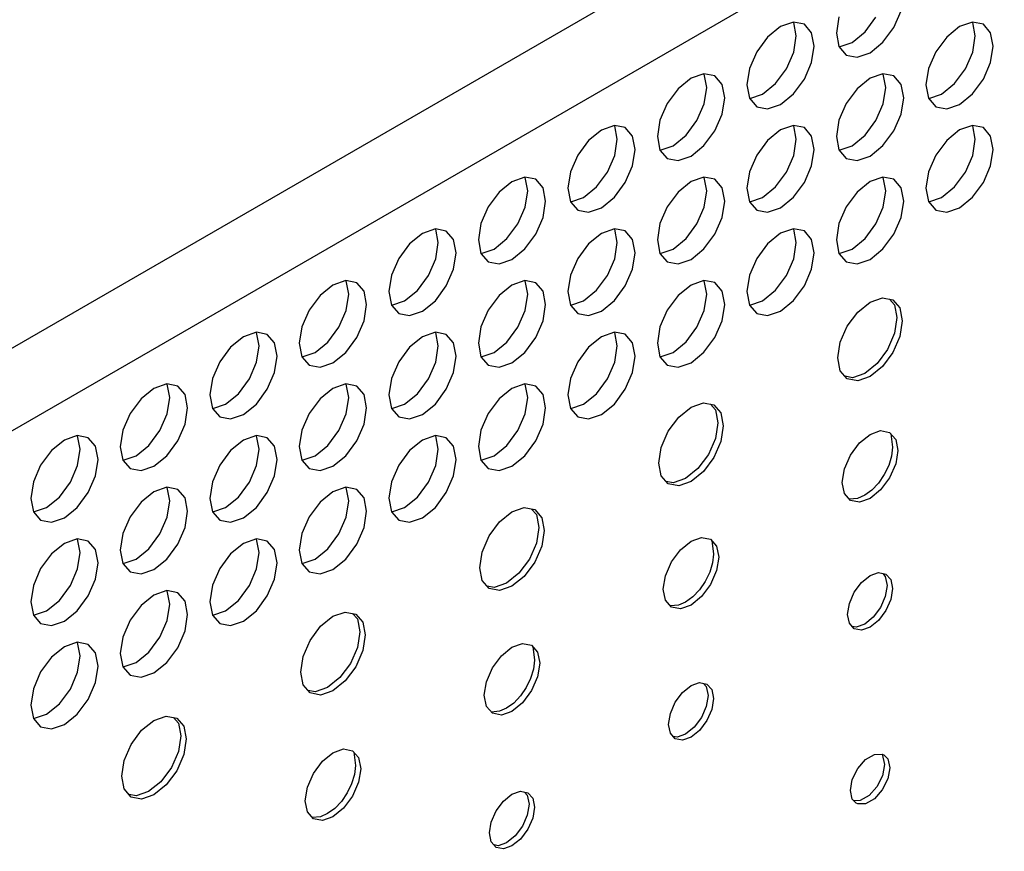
# Model space of a CAD drawing. Header units: inches. Extents: x 0 to 34, y 0 to 22.
# Tile 45 of 67: x 6.655 to 7.16, y 9.629 to 10.055. Entities that reach past the tile are written whole.
import ezdxf

# ---------------------------------------------------------------- set-up
doc = ezdxf.new("R2010")
doc.units = ezdxf.units.IN
doc.header["$LTSCALE"] = 1.87
doc.header["$MEASUREMENT"] = 0
doc.layers.get('0').update_dxf_attribs({"linetype": 'CONTINUOUS'})

msp = doc.modelspace()

# ---------------------------------------------------------------- linework, layer by layer
at = {"color": 2, "linetype": 'CONTINUOUS'}
for p, q in [((5.22667, 9.06418), (7.89975, 10.60758)), ((5.24502, 9.0324), (7.9181, 10.5758)), ((7.07478, 10.05624), (7.07346, 10.04787)), ((7.08814, 10.04853), (7.09373, 10.05608)), ((7.1029, 10.05078), (7.10664, 10.0594)), ((7.04484, 10.05125), (7.03824, 10.04593)), ((7.05144, 10.05355), (7.04484, 10.05125)), ((7.05704, 10.05246), (7.05144, 10.05355)), ((7.05291, 10.04659), (7.0516, 10.05346)), ((7.06077, 10.04816), (7.05704, 10.05246)), ((7.13658, 10.05126), (7.12998, 10.04593)), ((7.14318, 10.05355), (7.13658, 10.05126)), ((7.14877, 10.05247), (7.14318, 10.05355)), ((7.14465, 10.0466), (7.14334, 10.05346)), ((7.15251, 10.04816), (7.14877, 10.05247)), ((7.03824, 10.04593), (7.03264, 10.03838)), ((7.0516, 10.03821), (7.05291, 10.04659)), ((7.06209, 10.0413), (7.06077, 10.04816)), ((7.07346, 10.04787), (7.07478, 10.041)), ((7.08154, 10.04321), (7.08814, 10.04853)), ((7.09731, 10.04324), (7.1029, 10.05078)), ((7.12998, 10.04593), (7.12438, 10.03838)), ((7.14334, 10.03822), (7.14465, 10.0466)), ((7.15383, 10.0413), (7.15251, 10.04816)), ((7.06077, 10.03292), (7.06209, 10.0413)), ((7.07478, 10.041), (7.07851, 10.0367)), ((7.07484, 10.04093), (7.07494, 10.04091)), ((7.07494, 10.04091), (7.08154, 10.04321)), ((7.09071, 10.03791), (7.09731, 10.04324)), ((7.15251, 10.03292), (7.15383, 10.0413)), ((7.03264, 10.03838), (7.02891, 10.02976)), ((7.04786, 10.0296), (7.0516, 10.03821)), ((7.07851, 10.0367), (7.08411, 10.03561)), ((7.08411, 10.03561), (7.09071, 10.03791)), ((7.12438, 10.03838), (7.12064, 10.02976)), ((7.1396, 10.0296), (7.14334, 10.03822)), ((7.05704, 10.0243), (7.06077, 10.03292)), ((7.14877, 10.0243), (7.15251, 10.03292)), ((7.00557, 10.02706), (6.99897, 10.02477)), ((7.01117, 10.02598), (7.00557, 10.02706)), ((7.00704, 10.02011), (7.00573, 10.02697)), ((7.0149, 10.02168), (7.01117, 10.02598)), ((7.02891, 10.02976), (7.02759, 10.02138)), ((7.04227, 10.02205), (7.04786, 10.0296)), ((7.09731, 10.02707), (7.09071, 10.02477)), ((7.10291, 10.02598), (7.09731, 10.02707)), ((7.09878, 10.02011), (7.09747, 10.02698)), ((7.10664, 10.02168), (7.10291, 10.02598)), ((7.12064, 10.02976), (7.11933, 10.02139)), ((7.13401, 10.02205), (7.1396, 10.0296)), ((6.99897, 10.02477), (6.99237, 10.01944)), ((7.01622, 10.01481), (7.0149, 10.02168)), ((7.02759, 10.02138), (7.02891, 10.01452)), ((7.03567, 10.01672), (7.04227, 10.02205)), ((7.05144, 10.01675), (7.05704, 10.0243)), ((7.09071, 10.02477), (7.08411, 10.01945)), ((7.10796, 10.01482), (7.10664, 10.02168)), ((7.11933, 10.02139), (7.12064, 10.01452)), ((7.12741, 10.01673), (7.13401, 10.02205)), ((7.14318, 10.01676), (7.14877, 10.0243)), ((6.99237, 10.01944), (6.98678, 10.01189)), ((7.00573, 10.01173), (7.00704, 10.02011)), ((7.02907, 10.01443), (7.03567, 10.01672)), ((7.04484, 10.01142), (7.05144, 10.01675)), ((7.08411, 10.01945), (7.07851, 10.0119)), ((7.09747, 10.01174), (7.09878, 10.02011)), ((7.1208, 10.01443), (7.12741, 10.01673)), ((7.13658, 10.01143), (7.14318, 10.01676)), ((6.98678, 10.01189), (6.98304, 10.00328)), ((7.00199, 10.00311), (7.00573, 10.01173)), ((7.0149, 10.00643), (7.01622, 10.01481)), ((7.02891, 10.01452), (7.03264, 10.01022)), ((7.02897, 10.01445), (7.02907, 10.01443)), ((7.03824, 10.00913), (7.04484, 10.01142)), ((7.07851, 10.0119), (7.07478, 10.00328)), ((7.09373, 10.00312), (7.09747, 10.01174)), ((7.10664, 10.00644), (7.10796, 10.01482)), ((7.12064, 10.01452), (7.12438, 10.01022)), ((7.12071, 10.01445), (7.1208, 10.01443)), ((7.12998, 10.00913), (7.13658, 10.01143)), ((7.01117, 9.99781), (7.0149, 10.00643)), ((7.03264, 10.01022), (7.03824, 10.00913)), ((7.1029, 9.99782), (7.10664, 10.00644)), ((7.12438, 10.01022), (7.12998, 10.00913)), ((6.9597, 10.00058), (6.9531, 9.99828)), ((6.9653, 9.99949), (6.9597, 10.00058)), ((6.96117, 9.99363), (6.95986, 10.00049)), ((6.98304, 10.00328), (6.98172, 9.9949)), ((6.9964, 9.99556), (7.00199, 10.00311)), ((7.05144, 10.00058), (7.04484, 9.99829)), ((7.05704, 9.9995), (7.05144, 10.00058)), ((7.05291, 9.99363), (7.0516, 10.00049)), ((7.07478, 10.00328), (7.07346, 9.9949)), ((7.08814, 9.99557), (7.09373, 10.00312)), ((7.14318, 10.00059), (7.13658, 9.99829)), ((7.14877, 9.9995), (7.14318, 10.00059)), ((7.14465, 9.99363), (7.14334, 10.0005)), ((6.9531, 9.99828), (6.9465, 9.99296)), ((6.96904, 9.99519), (6.9653, 9.99949)), ((6.9898, 9.99024), (6.9964, 9.99556)), ((7.00557, 9.99027), (7.01117, 9.99781)), ((7.04484, 9.99829), (7.03824, 9.99296)), ((7.06077, 9.9952), (7.05704, 9.9995)), ((7.08154, 9.99024), (7.08814, 9.99557)), ((7.09731, 9.99027), (7.1029, 9.99782)), ((7.13658, 9.99829), (7.12998, 9.99297)), ((7.15251, 9.9952), (7.14877, 9.9995)), ((6.9465, 9.99296), (6.94091, 9.98541)), ((6.95986, 9.98525), (6.96117, 9.99363)), ((6.97035, 9.98833), (6.96904, 9.99519)), ((6.98172, 9.9949), (6.98304, 9.98803)), ((7.03824, 9.99296), (7.03264, 9.98542)), ((7.0516, 9.98525), (7.05291, 9.99363)), ((7.06209, 9.98833), (7.06077, 9.9952)), ((7.07346, 9.9949), (7.07478, 9.98804)), ((7.12998, 9.99297), (7.12438, 9.98542)), ((7.14334, 9.98526), (7.14465, 9.99363)), ((7.15383, 9.98834), (7.15251, 9.9952)), ((6.94091, 9.98541), (6.93717, 9.97679)), ((6.96904, 9.97995), (6.97035, 9.98833)), ((6.98304, 9.98803), (6.98677, 9.98373)), ((6.9831, 9.98796), (6.9832, 9.98794)), ((6.9832, 9.98794), (6.9898, 9.99024)), ((6.99897, 9.98494), (7.00557, 9.99027)), ((7.03264, 9.98542), (7.02891, 9.9768)), ((7.06077, 9.97995), (7.06209, 9.98833)), ((7.07478, 9.98804), (7.07851, 9.98374)), ((7.07484, 9.98797), (7.07494, 9.98795)), ((7.07494, 9.98795), (7.08154, 9.99024)), ((7.09071, 9.98494), (7.09731, 9.99027)), ((7.12438, 9.98542), (7.12064, 9.9768)), ((7.15251, 9.97996), (7.15383, 9.98834)), ((6.95612, 9.97663), (6.95986, 9.98525)), ((6.98677, 9.98373), (6.99237, 9.98265)), ((6.99237, 9.98265), (6.99897, 9.98494)), ((7.04786, 9.97663), (7.0516, 9.98525)), ((7.07851, 9.98374), (7.08411, 9.98265)), ((7.08411, 9.98265), (7.09071, 9.98494)), ((7.1396, 9.97664), (7.14334, 9.98526)), ((6.93717, 9.97679), (6.93585, 9.96841)), ((6.95053, 9.96908), (6.95612, 9.97663)), ((6.9653, 9.97133), (6.96904, 9.97995)), ((7.02891, 9.9768), (7.02759, 9.96842)), ((7.04227, 9.96908), (7.04786, 9.97663)), ((7.05704, 9.97133), (7.06077, 9.97995)), ((7.12064, 9.9768), (7.11933, 9.96842)), ((7.13401, 9.96909), (7.1396, 9.97664)), ((7.14877, 9.97134), (7.15251, 9.97996)), ((6.90723, 9.9718), (6.90063, 9.96647)), ((6.91383, 9.9741), (6.90723, 9.9718)), ((6.91943, 9.97301), (6.91383, 9.9741)), ((6.9153, 9.96714), (6.91399, 9.974)), ((6.92317, 9.96871), (6.91943, 9.97301)), ((6.9597, 9.96378), (6.9653, 9.97133)), ((6.99897, 9.97181), (6.99237, 9.96648)), ((7.00557, 9.9741), (6.99897, 9.97181)), ((7.01117, 9.97301), (7.00557, 9.9741)), ((7.00704, 9.96715), (7.00573, 9.97401)), ((7.0149, 9.96871), (7.01117, 9.97301)), ((7.05144, 9.96379), (7.05704, 9.97133)), ((7.09071, 9.97181), (7.08411, 9.96648)), ((7.09731, 9.9741), (7.09071, 9.97181)), ((7.10291, 9.97302), (7.09731, 9.9741)), ((7.09878, 9.96715), (7.09747, 9.97401)), ((7.10664, 9.96872), (7.10291, 9.97302)), ((7.14318, 9.96379), (7.14877, 9.97134)), ((6.90063, 9.96647), (6.89504, 9.95893)), ((6.91399, 9.95876), (6.9153, 9.96714)), ((6.92448, 9.96184), (6.92317, 9.96871)), ((6.93585, 9.96841), (6.93717, 9.96155)), ((6.94393, 9.96375), (6.95053, 9.96908)), ((6.99237, 9.96648), (6.98678, 9.95893)), ((7.00573, 9.95877), (7.00704, 9.96715)), ((7.01622, 9.96185), (7.0149, 9.96871)), ((7.02759, 9.96842), (7.02891, 9.96155)), ((7.03567, 9.96376), (7.04227, 9.96908)), ((7.08411, 9.96648), (7.07851, 9.95894)), ((7.09747, 9.95877), (7.09878, 9.96715)), ((7.10796, 9.96185), (7.10664, 9.96872)), ((7.11933, 9.96842), (7.12064, 9.96156)), ((7.12741, 9.96376), (7.13401, 9.96909)), ((6.92317, 9.95347), (6.92448, 9.96184)), ((6.93717, 9.96155), (6.94091, 9.95725)), ((6.93723, 9.96148), (6.93733, 9.96146)), ((6.93733, 9.96146), (6.94393, 9.96375)), ((6.9531, 9.95846), (6.9597, 9.96378)), ((7.0149, 9.95347), (7.01622, 9.96185)), ((7.02891, 9.96155), (7.03264, 9.95725)), ((7.02897, 9.96148), (7.02907, 9.96146)), ((7.02907, 9.96146), (7.03567, 9.96376)), ((7.04484, 9.95846), (7.05144, 9.96379)), ((7.10664, 9.95347), (7.10796, 9.96185)), ((7.12064, 9.96156), (7.12438, 9.95726)), ((7.12071, 9.96149), (7.1208, 9.96147)), ((7.1208, 9.96147), (7.12741, 9.96376)), ((7.13658, 9.95847), (7.14318, 9.96379)), ((6.89504, 9.95893), (6.8913, 9.95031)), ((6.91025, 9.95014), (6.91399, 9.95876)), ((6.94091, 9.95725), (6.9465, 9.95616)), ((6.9465, 9.95616), (6.9531, 9.95846)), ((6.98678, 9.95893), (6.98304, 9.95031)), ((7.00199, 9.95015), (7.00573, 9.95877)), ((7.03264, 9.95725), (7.03824, 9.95617)), ((7.03824, 9.95617), (7.04484, 9.95846)), ((7.07851, 9.95894), (7.07478, 9.95032)), ((7.09373, 9.95015), (7.09747, 9.95877)), ((7.12438, 9.95726), (7.12998, 9.95617)), ((7.12998, 9.95617), (7.13658, 9.95847)), ((6.8913, 9.95031), (6.88998, 9.94193)), ((6.90466, 9.9426), (6.91025, 9.95014)), ((6.91943, 9.94485), (6.92317, 9.95347)), ((6.98304, 9.95031), (6.98172, 9.94193)), ((6.9964, 9.9426), (7.00199, 9.95015)), ((7.01117, 9.94485), (7.0149, 9.95347)), ((7.07478, 9.95032), (7.07346, 9.94194)), ((7.08814, 9.9426), (7.09373, 9.95015)), ((7.1029, 9.94486), (7.10664, 9.95347)), ((6.86136, 9.94532), (6.85476, 9.93999)), ((6.86796, 9.94761), (6.86136, 9.94532)), ((6.87356, 9.94652), (6.86796, 9.94761)), ((6.86944, 9.94066), (6.86812, 9.94752)), ((6.8773, 9.94222), (6.87356, 9.94652)), ((6.9531, 9.94532), (6.9465, 9.93999)), ((6.9597, 9.94762), (6.9531, 9.94532)), ((6.9653, 9.94653), (6.9597, 9.94762)), ((6.96117, 9.94066), (6.95986, 9.94752)), ((6.96904, 9.94223), (6.9653, 9.94653)), ((7.04484, 9.94533), (7.03824, 9.94)), ((7.05144, 9.94762), (7.04484, 9.94533)), ((7.05704, 9.94653), (7.05144, 9.94762)), ((7.05291, 9.94067), (7.0516, 9.94753)), ((7.06077, 9.94223), (7.05704, 9.94653)), ((6.85476, 9.93999), (6.84917, 9.93244)), ((6.86812, 9.93228), (6.86944, 9.94066)), ((6.87861, 9.93536), (6.8773, 9.94222)), ((6.88998, 9.94193), (6.8913, 9.93507)), ((6.89806, 9.93727), (6.90466, 9.9426)), ((6.91383, 9.9373), (6.91943, 9.94485)), ((6.9465, 9.93999), (6.94091, 9.93245)), ((6.95986, 9.93228), (6.96117, 9.94066)), ((6.97035, 9.93536), (6.96904, 9.94223)), ((6.98172, 9.94193), (6.98304, 9.93507)), ((6.9898, 9.93727), (6.9964, 9.9426)), ((7.00557, 9.9373), (7.01117, 9.94485)), ((7.03824, 9.94), (7.03264, 9.93245)), ((7.0516, 9.93229), (7.05291, 9.94067)), ((7.06209, 9.93537), (7.06077, 9.94223)), ((7.07346, 9.94194), (7.07478, 9.93507)), ((7.08154, 9.93728), (7.08814, 9.9426)), ((7.09731, 9.93731), (7.1029, 9.94486)), ((6.8773, 9.92698), (6.87861, 9.93536)), ((6.8913, 9.93507), (6.89504, 9.93076)), ((6.89136, 9.93499), (6.89146, 9.93497)), ((6.89146, 9.93497), (6.89806, 9.93727)), ((6.90723, 9.93197), (6.91383, 9.9373)), ((6.96904, 9.92699), (6.97035, 9.93536)), ((6.98304, 9.93507), (6.98677, 9.93077)), ((6.9831, 9.935), (6.9832, 9.93498)), ((6.9832, 9.93498), (6.9898, 9.93727)), ((6.99897, 9.93198), (7.00557, 9.9373)), ((7.06077, 9.92699), (7.06209, 9.93537)), ((7.07478, 9.93507), (7.07851, 9.93077)), ((7.07484, 9.935), (7.07494, 9.93498)), ((7.07494, 9.93498), (7.08154, 9.93728)), ((7.09071, 9.93198), (7.09731, 9.93731)), ((6.84917, 9.93244), (6.84543, 9.92382)), ((6.86438, 9.92366), (6.86812, 9.93228)), ((6.89504, 9.93076), (6.90063, 9.92968)), ((6.90063, 9.92968), (6.90723, 9.93197)), ((6.94091, 9.93245), (6.93717, 9.92383)), ((6.95612, 9.92366), (6.95986, 9.93228)), ((6.98677, 9.93077), (6.99237, 9.92968)), ((6.99237, 9.92968), (6.99897, 9.93198)), ((7.03264, 9.93245), (7.02891, 9.92383)), ((7.04786, 9.92367), (7.0516, 9.93229)), ((7.07851, 9.93077), (7.08411, 9.92969)), ((7.08411, 9.92969), (7.09071, 9.93198)), ((6.87356, 9.91836), (6.8773, 9.92698)), ((6.9653, 9.91837), (6.96904, 9.92699)), ((7.05704, 9.91837), (7.06077, 9.92699)), ((6.82209, 9.92113), (6.81549, 9.91883)), ((6.82769, 9.92004), (6.82209, 9.92113)), ((6.82357, 9.91417), (6.82225, 9.92104)), ((6.83143, 9.91574), (6.82769, 9.92004)), ((6.84543, 9.92382), (6.84412, 9.91544)), ((6.85879, 9.91611), (6.86438, 9.92366)), ((6.91383, 9.92113), (6.90723, 9.91884)), ((6.91943, 9.92004), (6.91383, 9.92113)), ((6.9153, 9.91418), (6.91399, 9.92104)), ((6.92317, 9.91574), (6.91943, 9.92004)), ((6.93717, 9.92383), (6.93585, 9.91545)), ((6.95053, 9.91612), (6.95612, 9.92366)), ((7.00557, 9.92114), (6.99897, 9.91884)), ((7.01117, 9.92005), (7.00557, 9.92114)), ((7.00704, 9.91418), (7.00573, 9.92104)), ((7.0149, 9.91575), (7.01117, 9.92005)), ((7.02891, 9.92383), (7.02759, 9.91545)), ((7.04227, 9.91612), (7.04786, 9.92367)), ((6.81549, 9.91883), (6.80889, 9.91351)), ((6.83274, 9.90888), (6.83143, 9.91574)), ((6.84412, 9.91544), (6.84543, 9.90858)), ((6.85219, 9.91078), (6.85879, 9.91611)), ((6.86796, 9.91081), (6.87356, 9.91836)), ((6.90723, 9.91884), (6.90063, 9.91351)), ((6.92448, 9.90888), (6.92317, 9.91574)), ((6.93585, 9.91545), (6.93717, 9.90859)), ((6.94393, 9.91079), (6.95053, 9.91612)), ((6.9597, 9.91082), (6.9653, 9.91837)), ((6.99897, 9.91884), (6.99237, 9.91351)), ((7.01622, 9.90888), (7.0149, 9.91575)), ((7.02759, 9.91545), (7.02891, 9.90859)), ((7.03567, 9.91079), (7.04227, 9.91612)), ((7.05144, 9.91082), (7.05704, 9.91837)), ((6.80889, 9.91351), (6.8033, 9.90596)), ((6.82225, 9.90579), (6.82357, 9.91417)), ((6.84559, 9.90849), (6.85219, 9.91078)), ((6.86136, 9.90549), (6.86796, 9.91081)), ((6.90063, 9.91351), (6.89504, 9.90596)), ((6.91399, 9.9058), (6.9153, 9.91418)), ((6.93733, 9.90849), (6.94393, 9.91079)), ((6.9531, 9.90549), (6.9597, 9.91082)), ((6.99237, 9.91351), (6.98678, 9.90597)), ((7.00573, 9.9058), (7.00704, 9.91418)), ((7.02907, 9.9085), (7.03567, 9.91079)), ((7.04484, 9.9055), (7.05144, 9.91082)), ((7.08439, 9.90498), (7.09071, 9.91008)), ((7.09071, 9.91008), (7.09703, 9.91227)), ((7.09703, 9.91227), (7.10239, 9.91123)), ((7.10074, 9.91155), (7.10321, 9.9087)), ((7.10239, 9.91123), (7.10597, 9.90711)), ((6.8033, 9.90596), (6.79956, 9.89734)), ((6.81851, 9.89717), (6.82225, 9.90579)), ((6.83143, 9.9005), (6.83274, 9.90888)), ((6.84543, 9.90858), (6.84917, 9.90428)), ((6.84549, 9.90851), (6.84559, 9.90849)), ((6.85476, 9.90319), (6.86136, 9.90549)), ((6.89504, 9.90596), (6.8913, 9.89734)), ((6.91025, 9.89718), (6.91399, 9.9058)), ((6.92317, 9.9005), (6.92448, 9.90888)), ((6.93717, 9.90859), (6.94091, 9.90428)), ((6.93723, 9.90851), (6.93733, 9.90849)), ((6.9465, 9.9032), (6.9531, 9.90549)), ((6.98678, 9.90597), (6.98304, 9.89735)), ((7.00199, 9.89718), (7.00573, 9.9058)), ((7.0149, 9.90051), (7.01622, 9.90888)), ((7.02891, 9.90859), (7.03264, 9.90429)), ((7.02897, 9.90852), (7.02907, 9.9085)), ((7.03824, 9.9032), (7.04484, 9.9055)), ((7.07903, 9.89775), (7.08439, 9.90498)), ((7.10321, 9.9087), (7.10447, 9.90213)), ((7.10597, 9.90711), (7.10722, 9.90054)), ((6.82769, 9.89188), (6.83143, 9.9005)), ((6.84917, 9.90428), (6.85476, 9.90319)), ((6.91943, 9.89188), (6.92317, 9.9005)), ((6.94091, 9.90428), (6.9465, 9.9032)), ((7.01117, 9.89189), (7.0149, 9.90051)), ((7.03264, 9.90429), (7.03824, 9.9032)), ((7.10447, 9.90213), (7.10321, 9.89411)), ((7.10722, 9.90054), (7.10597, 9.89252)), ((6.77622, 9.89464), (6.76962, 9.89235)), ((6.78182, 9.89356), (6.77622, 9.89464)), ((6.7777, 9.88769), (6.77638, 9.89455)), ((6.79956, 9.89734), (6.79825, 9.88896)), ((6.81292, 9.88963), (6.81851, 9.89717)), ((6.86796, 9.89465), (6.86136, 9.89235)), ((6.87356, 9.89356), (6.86796, 9.89465)), ((6.86944, 9.88769), (6.86812, 9.89456)), ((6.8913, 9.89734), (6.88998, 9.88896)), ((6.90466, 9.88963), (6.91025, 9.89718)), ((6.9597, 9.89465), (6.9531, 9.89236)), ((6.9653, 9.89357), (6.9597, 9.89465)), ((6.96117, 9.8877), (6.95986, 9.89456)), ((6.98304, 9.89735), (6.98172, 9.88897)), ((6.9964, 9.88964), (7.00199, 9.89718)), ((7.07545, 9.8895), (7.07903, 9.89775)), ((6.76962, 9.89235), (6.76302, 9.88702)), ((6.78556, 9.88925), (6.78182, 9.89356)), ((6.80632, 9.8843), (6.81292, 9.88963)), ((6.82209, 9.88433), (6.82769, 9.89188)), ((6.86136, 9.89235), (6.85476, 9.88703)), ((6.8773, 9.88926), (6.87356, 9.89356)), ((6.89806, 9.8843), (6.90466, 9.88963)), ((6.91383, 9.88433), (6.91943, 9.89188)), ((6.9531, 9.89236), (6.9465, 9.88703)), ((6.96904, 9.88926), (6.9653, 9.89357)), ((6.9898, 9.88431), (6.9964, 9.88964)), ((7.00557, 9.88434), (7.01117, 9.89189)), ((7.0742, 9.88147), (7.07545, 9.8895)), ((7.10321, 9.89411), (7.09963, 9.88586)), ((7.10597, 9.89252), (7.10239, 9.88427)), ((6.76302, 9.88702), (6.75743, 9.87947)), ((6.77638, 9.87931), (6.7777, 9.88769)), ((6.78687, 9.88239), (6.78556, 9.88925)), ((6.79825, 9.88896), (6.79956, 9.8821)), ((6.85476, 9.88703), (6.84917, 9.87948)), ((6.86812, 9.87931), (6.86944, 9.88769)), ((6.87861, 9.8824), (6.8773, 9.88926)), ((6.88998, 9.88896), (6.8913, 9.8821)), ((6.9465, 9.88703), (6.94091, 9.87948)), ((6.95986, 9.87932), (6.96117, 9.8877)), ((6.97035, 9.8824), (6.96904, 9.88926)), ((6.98172, 9.88897), (6.98304, 9.88211)), ((7.09963, 9.88586), (7.09428, 9.87863)), ((6.75743, 9.87947), (6.75369, 9.87085)), ((6.78556, 9.87401), (6.78687, 9.88239)), ((6.79956, 9.8821), (6.8033, 9.87779)), ((6.79962, 9.88202), (6.79972, 9.88201)), ((6.79972, 9.88201), (6.80632, 9.8843)), ((6.81549, 9.879), (6.82209, 9.88433)), ((6.84917, 9.87948), (6.84543, 9.87086)), ((6.8773, 9.87402), (6.87861, 9.8824)), ((6.8913, 9.8821), (6.89504, 9.8778)), ((6.89136, 9.88203), (6.89146, 9.88201)), ((6.89146, 9.88201), (6.89806, 9.8843)), ((6.90723, 9.87901), (6.91383, 9.88433)), ((6.94091, 9.87948), (6.93717, 9.87086)), ((6.96904, 9.87402), (6.97035, 9.8824)), ((6.98304, 9.88211), (6.98677, 9.8778)), ((6.9831, 9.88203), (6.9832, 9.88201)), ((6.9832, 9.88201), (6.9898, 9.88431)), ((6.99897, 9.87901), (7.00557, 9.88434)), ((7.07545, 9.8749), (7.0742, 9.88147)), ((7.10239, 9.88427), (7.09703, 9.87704)), ((6.77265, 9.87069), (6.77638, 9.87931)), ((6.8033, 9.87779), (6.80889, 9.87671)), ((6.80889, 9.87671), (6.81549, 9.879)), ((6.86438, 9.87069), (6.86812, 9.87931)), ((6.89504, 9.8778), (6.90063, 9.87671)), ((6.90063, 9.87671), (6.90723, 9.87901)), ((6.95612, 9.8707), (6.95986, 9.87932)), ((6.98677, 9.8778), (6.99237, 9.87672)), ((6.99237, 9.87672), (6.99897, 9.87901)), ((7.07903, 9.87078), (7.07545, 9.8749)), ((7.09428, 9.87863), (7.08796, 9.87353)), ((7.09703, 9.87704), (7.09071, 9.87194)), ((6.75369, 9.87085), (6.75238, 9.86248)), ((6.76705, 9.86314), (6.77265, 9.87069)), ((6.78182, 9.86539), (6.78556, 9.87401)), ((6.84543, 9.87086), (6.84412, 9.86248)), ((6.85879, 9.86315), (6.86438, 9.87069)), ((6.87356, 9.8654), (6.8773, 9.87402)), ((6.93717, 9.87086), (6.93585, 9.86248)), ((6.95053, 9.86315), (6.95612, 9.8707)), ((6.9653, 9.8654), (6.96904, 9.87402)), ((7.08164, 9.87133), (7.07793, 9.87205)), ((7.08439, 9.86974), (7.07903, 9.87078)), ((7.08796, 9.87353), (7.08164, 9.87133)), ((7.09071, 9.87194), (7.08439, 9.86974)), ((6.72375, 9.86586), (6.71715, 9.86054)), ((6.73035, 9.86816), (6.72375, 9.86586)), ((6.73595, 9.86707), (6.73035, 9.86816)), ((6.73183, 9.8612), (6.73051, 9.86807)), ((6.73969, 9.86277), (6.73595, 9.86707)), ((6.77622, 9.85785), (6.78182, 9.86539)), ((6.81549, 9.86587), (6.80889, 9.86054)), ((6.82209, 9.86816), (6.81549, 9.86587)), ((6.82769, 9.86708), (6.82209, 9.86816)), ((6.82357, 9.86121), (6.82225, 9.86807)), ((6.83143, 9.86277), (6.82769, 9.86708)), ((6.86796, 9.85785), (6.87356, 9.8654)), ((6.90723, 9.86587), (6.90063, 9.86055)), ((6.91383, 9.86817), (6.90723, 9.86587)), ((6.91943, 9.86708), (6.91383, 9.86817)), ((6.9153, 9.86121), (6.91399, 9.86808)), ((6.92317, 9.86278), (6.91943, 9.86708)), ((6.9597, 9.85785), (6.9653, 9.8654)), ((6.71715, 9.86054), (6.71156, 9.85299)), ((6.73051, 9.85283), (6.73183, 9.8612)), ((6.741, 9.85591), (6.73969, 9.86277)), ((6.75238, 9.86248), (6.75369, 9.85561)), ((6.76045, 9.85782), (6.76705, 9.86314)), ((6.80889, 9.86054), (6.8033, 9.85299)), ((6.82225, 9.85283), (6.82357, 9.86121)), ((6.83274, 9.85591), (6.83143, 9.86277)), ((6.84412, 9.86248), (6.84543, 9.85562)), ((6.85219, 9.85782), (6.85879, 9.86315)), ((6.90063, 9.86055), (6.89504, 9.853)), ((6.91399, 9.85283), (6.9153, 9.86121)), ((6.92448, 9.85592), (6.92317, 9.86278)), ((6.93585, 9.86248), (6.93717, 9.85562)), ((6.94393, 9.85782), (6.95053, 9.86315)), ((6.73969, 9.84753), (6.741, 9.85591)), ((6.75369, 9.85561), (6.75743, 9.85131)), ((6.75375, 9.85554), (6.75385, 9.85552)), ((6.75385, 9.85552), (6.76045, 9.85782)), ((6.76962, 9.85252), (6.77622, 9.85785)), ((6.83143, 9.84753), (6.83274, 9.85591)), ((6.84543, 9.85562), (6.84917, 9.85132)), ((6.84549, 9.85554), (6.84559, 9.85553)), ((6.84559, 9.85553), (6.85219, 9.85782)), ((6.86136, 9.85252), (6.86796, 9.85785)), ((6.92317, 9.84754), (6.92448, 9.85592)), ((6.93717, 9.85562), (6.94091, 9.85132)), ((6.93723, 9.85555), (6.93733, 9.85553)), ((6.93733, 9.85553), (6.94393, 9.85782)), ((6.9531, 9.85253), (6.9597, 9.85785)), ((6.99265, 9.85112), (6.99897, 9.85622)), ((6.99897, 9.85622), (7.00529, 9.85842)), ((7.00529, 9.85842), (7.01065, 9.85738)), ((7.009, 9.8577), (7.01147, 9.85485)), ((7.01065, 9.85738), (7.01423, 9.85326)), ((7.01147, 9.85485), (7.01273, 9.84828)), ((6.71156, 9.85299), (6.70782, 9.84437)), ((6.72678, 9.84421), (6.73051, 9.85283)), ((6.75743, 9.85131), (6.76302, 9.85022)), ((6.76302, 9.85022), (6.76962, 9.85252)), ((6.8033, 9.85299), (6.79956, 9.84437)), ((6.81851, 9.84421), (6.82225, 9.85283)), ((6.84917, 9.85132), (6.85476, 9.85023)), ((6.85476, 9.85023), (6.86136, 9.85252)), ((6.89504, 9.853), (6.8913, 9.84438)), ((6.91025, 9.84421), (6.91399, 9.85283)), ((6.94091, 9.85132), (6.9465, 9.85023)), ((6.9465, 9.85023), (6.9531, 9.85253)), ((6.98729, 9.8439), (6.99265, 9.85112)), ((7.01423, 9.85326), (7.01548, 9.84669)), ((6.70782, 9.84437), (6.70651, 9.83599)), ((6.72118, 9.83666), (6.72678, 9.84421)), ((6.73595, 9.83891), (6.73969, 9.84753)), ((6.79956, 9.84437), (6.79825, 9.836)), ((6.81292, 9.83666), (6.81851, 9.84421)), ((6.82769, 9.83891), (6.83143, 9.84753)), ((6.8913, 9.84438), (6.88998, 9.836)), ((6.90466, 9.83667), (6.91025, 9.84421)), ((6.91943, 9.83892), (6.92317, 9.84754)), ((7.01273, 9.84828), (7.01147, 9.84026)), ((7.01548, 9.84669), (7.01423, 9.83867)), ((7.09071, 9.8423), (7.09615, 9.8442)), ((7.09615, 9.8442), (7.10076, 9.8433)), ((6.67788, 9.83938), (6.67128, 9.83405)), ((6.68448, 9.84167), (6.67788, 9.83938)), ((6.69008, 9.84059), (6.68448, 9.84167)), ((6.68596, 9.83472), (6.68464, 9.84158)), ((6.69382, 9.83629), (6.69008, 9.84059)), ((6.76962, 9.83938), (6.76302, 9.83406)), ((6.77622, 9.84168), (6.76962, 9.83938)), ((6.78182, 9.84059), (6.77622, 9.84168)), ((6.7777, 9.83472), (6.77638, 9.84159)), ((6.78556, 9.83629), (6.78182, 9.84059)), ((6.86136, 9.83939), (6.85476, 9.83406)), ((6.86796, 9.84168), (6.86136, 9.83939)), ((6.87356, 9.8406), (6.86796, 9.84168)), ((6.86944, 9.83473), (6.86812, 9.84159)), ((6.8773, 9.8363), (6.87356, 9.8406)), ((6.98371, 9.83565), (6.98729, 9.8439)), ((7.01147, 9.84026), (7.00789, 9.83201)), ((7.08527, 9.83791), (7.09071, 9.8423)), ((7.10076, 9.8433), (7.10385, 9.83975)), ((7.10133, 9.84265), (7.10218, 9.83568)), ((7.10385, 9.83975), (7.10493, 9.8341)), ((6.67128, 9.83405), (6.66569, 9.82651)), ((6.68464, 9.82634), (6.68596, 9.83472)), ((6.69513, 9.82942), (6.69382, 9.83629)), ((6.70651, 9.83599), (6.70782, 9.82913)), ((6.71458, 9.83133), (6.72118, 9.83666)), ((6.73035, 9.83136), (6.73595, 9.83891)), ((6.76302, 9.83406), (6.75743, 9.82651)), ((6.77638, 9.82635), (6.7777, 9.83472)), ((6.78687, 9.82943), (6.78556, 9.83629)), ((6.79825, 9.836), (6.79956, 9.82913)), ((6.80632, 9.83134), (6.81292, 9.83666)), ((6.82209, 9.83137), (6.82769, 9.83891)), ((6.85476, 9.83406), (6.84917, 9.82651)), ((6.86812, 9.82635), (6.86944, 9.83473)), ((6.87861, 9.82943), (6.8773, 9.8363)), ((6.88998, 9.836), (6.8913, 9.82914)), ((6.89806, 9.83134), (6.90466, 9.83667)), ((6.91383, 9.83137), (6.91943, 9.83892)), ((6.98246, 9.82762), (6.98371, 9.83565)), ((7.01423, 9.83867), (7.01065, 9.83042)), ((7.08065, 9.83169), (7.08527, 9.83791)), ((7.10218, 9.83568), (7.10169, 9.83116)), ((7.10493, 9.8341), (7.10385, 9.82719)), ((6.69382, 9.82104), (6.69513, 9.82942)), ((6.70782, 9.82913), (6.71156, 9.82483)), ((6.70788, 9.82906), (6.70798, 9.82904)), ((6.70798, 9.82904), (6.71458, 9.83133)), ((6.72375, 9.82603), (6.73035, 9.83136)), ((6.78556, 9.82105), (6.78687, 9.82943)), ((6.79956, 9.82913), (6.8033, 9.82483)), ((6.79962, 9.82906), (6.79972, 9.82904)), ((6.79972, 9.82904), (6.80632, 9.83134)), ((6.81549, 9.82604), (6.82209, 9.83137)), ((6.8773, 9.82105), (6.87861, 9.82943)), ((6.8913, 9.82914), (6.89504, 9.82484)), ((6.89136, 9.82906), (6.89146, 9.82905)), ((6.89146, 9.82905), (6.89806, 9.83134)), ((6.90723, 9.82604), (6.91383, 9.83137)), ((7.00789, 9.83201), (7.00254, 9.82478)), ((7.01065, 9.83042), (7.00529, 9.82319)), ((7.07757, 9.82458), (7.08065, 9.83169)), ((7.10169, 9.83116), (7.10027, 9.82638)), ((6.66569, 9.82651), (6.66195, 9.81789)), ((6.68091, 9.81772), (6.68464, 9.82634)), ((6.71156, 9.82483), (6.71715, 9.82374)), ((6.71715, 9.82374), (6.72375, 9.82603)), ((6.75743, 9.82651), (6.75369, 9.81789)), ((6.77265, 9.81773), (6.77638, 9.82635)), ((6.8033, 9.82483), (6.80889, 9.82374)), ((6.80889, 9.82374), (6.81549, 9.82604)), ((6.84917, 9.82651), (6.84543, 9.81789)), ((6.86438, 9.81773), (6.86812, 9.82635)), ((6.89504, 9.82484), (6.90063, 9.82375)), ((6.90063, 9.82375), (6.90723, 9.82604)), ((6.98371, 9.82105), (6.98246, 9.82762)), ((7.00254, 9.82478), (6.99622, 9.81968)), ((7.07649, 9.81768), (7.07757, 9.82458)), ((7.10027, 9.82638), (7.09801, 9.82167)), ((7.10385, 9.82719), (7.10076, 9.82008)), ((6.69008, 9.81242), (6.69382, 9.82104)), ((6.78182, 9.81243), (6.78556, 9.82105)), ((6.87356, 9.81243), (6.8773, 9.82105)), ((6.98729, 9.81693), (6.98371, 9.82105)), ((6.99622, 9.81968), (6.9899, 9.81748)), ((7.00529, 9.82319), (6.99897, 9.81809)), ((7.09801, 9.82167), (7.09507, 9.81736)), ((7.10076, 9.82008), (7.09615, 9.81386)), ((6.66195, 9.81789), (6.66064, 9.80951)), ((6.67531, 9.81017), (6.68091, 9.81772)), ((6.73035, 9.81519), (6.72375, 9.8129)), ((6.73595, 9.81411), (6.73035, 9.81519)), ((6.73183, 9.80824), (6.73051, 9.8151)), ((6.73969, 9.80981), (6.73595, 9.81411)), ((6.75369, 9.81789), (6.75238, 9.80951)), ((6.76705, 9.81018), (6.77265, 9.81773)), ((6.82209, 9.8152), (6.81549, 9.8129)), ((6.82769, 9.81411), (6.82209, 9.8152)), ((6.82357, 9.80824), (6.82225, 9.81511)), ((6.83143, 9.80981), (6.82769, 9.81411)), ((6.84543, 9.81789), (6.84412, 9.80952)), ((6.85879, 9.81018), (6.86438, 9.81773)), ((6.9899, 9.81748), (6.98619, 9.8182)), ((6.99265, 9.81589), (6.98729, 9.81693)), ((6.99897, 9.81809), (6.99265, 9.81589)), ((7.07757, 9.81202), (7.07649, 9.81768)), ((7.09615, 9.81386), (7.09071, 9.80947)), ((7.09507, 9.81736), (7.09164, 9.81374)), ((6.66064, 9.80951), (6.66195, 9.80264)), ((6.66871, 9.80485), (6.67531, 9.81017)), ((6.68448, 9.80488), (6.69008, 9.81242)), ((6.72375, 9.8129), (6.71715, 9.80757)), ((6.741, 9.80294), (6.73969, 9.80981)), ((6.75238, 9.80951), (6.75369, 9.80265)), ((6.76045, 9.80485), (6.76705, 9.81018)), ((6.77622, 9.80488), (6.78182, 9.81243)), ((6.81549, 9.8129), (6.80889, 9.80758)), ((6.83274, 9.80295), (6.83143, 9.80981)), ((6.84412, 9.80952), (6.84543, 9.80265)), ((6.85219, 9.80486), (6.85879, 9.81018)), ((6.86796, 9.80489), (6.87356, 9.81243)), ((7.08065, 9.80847), (7.07757, 9.81202)), ((7.08428, 9.80949), (7.08013, 9.80908)), ((7.08796, 9.81106), (7.08428, 9.80949)), ((7.09071, 9.80947), (7.08527, 9.80757)), ((7.09164, 9.81374), (7.08796, 9.81106)), ((6.66211, 9.80255), (6.66871, 9.80485)), ((6.67788, 9.79955), (6.68448, 9.80488)), ((6.71715, 9.80757), (6.71156, 9.80003)), ((6.73051, 9.79986), (6.73183, 9.80824)), ((6.75385, 9.80256), (6.76045, 9.80485)), ((6.76962, 9.79956), (6.77622, 9.80488)), ((6.80889, 9.80758), (6.8033, 9.80003)), ((6.82225, 9.79987), (6.82357, 9.80824)), ((6.84559, 9.80256), (6.85219, 9.80486)), ((6.86136, 9.79956), (6.86796, 9.80489)), ((6.90723, 9.80255), (6.91355, 9.80475)), ((6.91355, 9.80475), (6.91891, 9.80371)), ((6.91726, 9.80403), (6.91974, 9.80118)), ((6.91891, 9.80371), (6.92249, 9.79959)), ((7.08527, 9.80757), (7.08065, 9.80847)), ((6.66195, 9.80264), (6.66569, 9.79834)), ((6.66201, 9.80257), (6.66211, 9.80255)), ((6.67128, 9.79726), (6.67788, 9.79955)), ((6.71156, 9.80003), (6.70782, 9.79141)), ((6.72678, 9.79124), (6.73051, 9.79986)), ((6.73969, 9.79456), (6.741, 9.80294)), ((6.75369, 9.80265), (6.75743, 9.79835)), ((6.75375, 9.80258), (6.75385, 9.80256)), ((6.76302, 9.79726), (6.76962, 9.79956)), ((6.8033, 9.80003), (6.79956, 9.79141)), ((6.81851, 9.79125), (6.82225, 9.79987)), ((6.83143, 9.79457), (6.83274, 9.80295)), ((6.84543, 9.80265), (6.84917, 9.79835)), ((6.84549, 9.80258), (6.84559, 9.80256)), ((6.85476, 9.79726), (6.86136, 9.79956)), ((6.90091, 9.79745), (6.90723, 9.80255)), ((6.91974, 9.80118), (6.92099, 9.79461)), ((6.92249, 9.79959), (6.92374, 9.79302)), ((6.66569, 9.79834), (6.67128, 9.79726)), ((6.73595, 9.78595), (6.73969, 9.79456)), ((6.75743, 9.79835), (6.76302, 9.79726)), ((6.82769, 9.78595), (6.83143, 9.79457)), ((6.84917, 9.79835), (6.85476, 9.79726)), ((6.89556, 9.79022), (6.90091, 9.79745)), ((6.92099, 9.79461), (6.91974, 9.78658)), ((6.68448, 9.78871), (6.67788, 9.78642)), ((6.69008, 9.78762), (6.68448, 9.78871)), ((6.68596, 9.78176), (6.68464, 9.78862)), ((6.70782, 9.79141), (6.70651, 9.78303)), ((6.72118, 9.78369), (6.72678, 9.79124)), ((6.77622, 9.78871), (6.76962, 9.78642)), ((6.78182, 9.78763), (6.77622, 9.78871)), ((6.7777, 9.78176), (6.77638, 9.78862)), ((6.79956, 9.79141), (6.79825, 9.78303)), ((6.81292, 9.7837), (6.81851, 9.79125)), ((6.89198, 9.78197), (6.89556, 9.79022)), ((6.92374, 9.79302), (6.92249, 9.78499)), ((6.99897, 9.78757), (7.00441, 9.78946)), ((7.00441, 9.78946), (7.00903, 9.78857)), ((7.00903, 9.78857), (7.01211, 9.78502)), ((6.67788, 9.78642), (6.67128, 9.78109)), ((6.69382, 9.78332), (6.69008, 9.78762)), ((6.71458, 9.77837), (6.72118, 9.78369)), ((6.73035, 9.7784), (6.73595, 9.78595)), ((6.76962, 9.78642), (6.76302, 9.78109)), ((6.78556, 9.78333), (6.78182, 9.78763)), ((6.80632, 9.77837), (6.81292, 9.7837)), ((6.82209, 9.7784), (6.82769, 9.78595)), ((6.91974, 9.78658), (6.91616, 9.77833)), ((6.92249, 9.78499), (6.91891, 9.77674)), ((6.99353, 9.78318), (6.99897, 9.78757)), ((7.00959, 9.78792), (7.01044, 9.78095)), ((7.01211, 9.78502), (7.01319, 9.77936)), ((6.67128, 9.78109), (6.66569, 9.77354)), ((6.68464, 9.77338), (6.68596, 9.78176)), ((6.69513, 9.77646), (6.69382, 9.78332)), ((6.70651, 9.78303), (6.70782, 9.77616)), ((6.76302, 9.78109), (6.75743, 9.77355)), ((6.77638, 9.77338), (6.7777, 9.78176)), ((6.78687, 9.77646), (6.78556, 9.78333)), ((6.79825, 9.78303), (6.79956, 9.77617)), ((6.89072, 9.77395), (6.89198, 9.78197)), ((6.98892, 9.77696), (6.99353, 9.78318)), ((7.01044, 9.78095), (7.00995, 9.77642)), ((7.01319, 9.77936), (7.01211, 9.77245)), ((6.66569, 9.77354), (6.66195, 9.76492)), ((6.69382, 9.76808), (6.69513, 9.77646)), ((6.70782, 9.77616), (6.71156, 9.77186)), ((6.70788, 9.77609), (6.70798, 9.77607)), ((6.70798, 9.77607), (6.71458, 9.77837)), ((6.72375, 9.77307), (6.73035, 9.7784)), ((6.75743, 9.77355), (6.75369, 9.76493)), ((6.78556, 9.76808), (6.78687, 9.77646)), ((6.79956, 9.77617), (6.8033, 9.77187)), ((6.79962, 9.7761), (6.79972, 9.77608)), ((6.79972, 9.77608), (6.80632, 9.77837)), ((6.81549, 9.77308), (6.82209, 9.7784)), ((6.89198, 9.76738), (6.89072, 9.77395)), ((6.91616, 9.77833), (6.9108, 9.7711)), ((6.91891, 9.77674), (6.91355, 9.76952)), ((6.98583, 9.76985), (6.98892, 9.77696)), ((7.00995, 9.77642), (7.00853, 9.77164)), ((6.68091, 9.76476), (6.68464, 9.77338)), ((6.71156, 9.77186), (6.71715, 9.77078)), ((6.71715, 9.77078), (6.72375, 9.77307)), ((6.77265, 9.76476), (6.77638, 9.77338)), ((6.8033, 9.77187), (6.80889, 9.77078)), ((6.80889, 9.77078), (6.81549, 9.77308)), ((6.9108, 9.7711), (6.90448, 9.766)), ((6.91355, 9.76952), (6.90723, 9.76442)), ((6.98475, 9.76294), (6.98583, 9.76985)), ((7.00853, 9.77164), (7.00627, 9.76694)), ((7.01211, 9.77245), (7.00903, 9.76535)), ((7.08632, 9.76637), (7.09071, 9.76991)), ((7.09071, 9.76991), (7.0951, 9.77144)), ((7.0951, 9.77144), (7.09882, 9.77071)), ((7.09718, 9.77103), (7.09853, 9.76948)), ((7.09853, 9.76948), (7.09942, 9.76488)), ((7.09882, 9.77071), (7.1013, 9.76785)), ((6.66195, 9.76492), (6.66064, 9.75654)), ((6.67531, 9.75721), (6.68091, 9.76476)), ((6.69008, 9.75946), (6.69382, 9.76808)), ((6.75369, 9.76493), (6.75238, 9.75655)), ((6.76705, 9.75721), (6.77265, 9.76476)), ((6.78182, 9.75947), (6.78556, 9.76808)), ((6.89555, 9.76326), (6.89198, 9.76738)), ((6.89816, 9.76381), (6.89445, 9.76453)), ((6.90448, 9.766), (6.89816, 9.76381)), ((6.90723, 9.76442), (6.90091, 9.76222)), ((7.00627, 9.76694), (7.00333, 9.76263)), ((7.00903, 9.76535), (7.00441, 9.75912)), ((7.0826, 9.76135), (7.08632, 9.76637)), ((7.09942, 9.76488), (7.09853, 9.75925)), ((7.1013, 9.76785), (7.10218, 9.76329)), ((6.68448, 9.75191), (6.69008, 9.75946)), ((6.72375, 9.75994), (6.71715, 9.75461)), ((6.73035, 9.76223), (6.72375, 9.75994)), ((6.73595, 9.76114), (6.73035, 9.76223)), ((6.73183, 9.75528), (6.73051, 9.76214)), ((6.73969, 9.75684), (6.73595, 9.76114)), ((6.77622, 9.75192), (6.78182, 9.75947)), ((6.90091, 9.76222), (6.89555, 9.76326)), ((6.98583, 9.75728), (6.98475, 9.76294)), ((6.9999, 9.75901), (6.99622, 9.75632)), ((7.00441, 9.75912), (6.99897, 9.75473)), ((7.00333, 9.76263), (6.9999, 9.75901)), ((7.08012, 9.75562), (7.0826, 9.76135)), ((7.09853, 9.75925), (7.09602, 9.75351)), ((7.10218, 9.76329), (7.1013, 9.75772)), ((6.66064, 9.75654), (6.66195, 9.74968)), ((6.66871, 9.75188), (6.67531, 9.75721)), ((6.71715, 9.75461), (6.71156, 9.74706)), ((6.73051, 9.7469), (6.73183, 9.75528)), ((6.741, 9.74998), (6.73969, 9.75684)), ((6.75238, 9.75655), (6.75369, 9.74968)), ((6.76045, 9.75189), (6.76705, 9.75721)), ((6.98892, 9.75374), (6.98583, 9.75728)), ((6.99254, 9.75476), (6.98839, 9.75434)), ((6.99353, 9.75284), (6.98892, 9.75374)), ((6.99622, 9.75632), (6.99254, 9.75476)), ((6.99897, 9.75473), (6.99353, 9.75284)), ((7.07924, 9.75005), (7.08012, 9.75562)), ((7.09602, 9.75351), (7.09232, 9.74853)), ((7.1013, 9.75772), (7.09882, 9.75199)), ((6.66195, 9.74968), (6.66569, 9.74538)), ((6.66201, 9.74961), (6.66211, 9.74959)), ((6.66211, 9.74959), (6.66871, 9.75188)), ((6.67788, 9.74659), (6.68448, 9.75191)), ((6.73969, 9.7416), (6.741, 9.74998)), ((6.75369, 9.74968), (6.75743, 9.74538)), ((6.75375, 9.74961), (6.75385, 9.74959)), ((6.75385, 9.74959), (6.76045, 9.75189)), ((6.76962, 9.74659), (6.77622, 9.75192)), ((6.80917, 9.74395), (6.81549, 9.74905)), ((6.81549, 9.74905), (6.82181, 9.75125)), ((6.82181, 9.75125), (6.82717, 9.75021)), ((6.82552, 9.75053), (6.828, 9.74768)), ((6.82717, 9.75021), (6.83075, 9.74609)), ((7.08012, 9.74548), (7.07924, 9.75005)), ((7.09232, 9.74853), (7.08796, 9.74502)), ((7.09882, 9.75199), (7.0951, 9.74697)), ((6.66569, 9.74538), (6.67128, 9.74429)), ((6.67128, 9.74429), (6.67788, 9.74659)), ((6.71156, 9.74706), (6.70782, 9.73844)), ((6.72678, 9.73828), (6.73051, 9.7469)), ((6.75743, 9.74538), (6.76302, 9.7443)), ((6.76302, 9.7443), (6.76962, 9.74659)), ((6.80382, 9.73673), (6.80917, 9.74395)), ((6.828, 9.74768), (6.82925, 9.74111)), ((6.83075, 9.74609), (6.83201, 9.73952)), ((7.0826, 9.74262), (7.08012, 9.74548)), ((7.0836, 9.74349), (7.08149, 9.7439)), ((7.08796, 9.74502), (7.0836, 9.74349)), ((7.09071, 9.74343), (7.08632, 9.7419)), ((7.0951, 9.74697), (7.09071, 9.74343)), ((6.70782, 9.73844), (6.70651, 9.73006)), ((6.72118, 9.73073), (6.72678, 9.73828)), ((6.73595, 9.73298), (6.73969, 9.7416)), ((6.82925, 9.74111), (6.828, 9.73309)), ((6.83201, 9.73952), (6.83075, 9.7315)), ((7.08632, 9.7419), (7.0826, 9.74262)), ((6.67788, 9.73345), (6.67128, 9.72812)), ((6.68448, 9.73575), (6.67788, 9.73345)), ((6.69008, 9.73466), (6.68448, 9.73575)), ((6.68596, 9.72879), (6.68464, 9.73565)), ((6.69382, 9.73036), (6.69008, 9.73466)), ((6.80024, 9.72847), (6.80382, 9.73673)), ((6.828, 9.73309), (6.82442, 9.72483)), ((6.90179, 9.7288), (6.90723, 9.73319)), ((6.90723, 9.73319), (6.91267, 9.73508)), ((6.91267, 9.73508), (6.91729, 9.73419)), ((6.91729, 9.73419), (6.92037, 9.73064)), ((6.91785, 9.73354), (6.9187, 9.72657)), ((6.67128, 9.72812), (6.66569, 9.72058)), ((6.68464, 9.72041), (6.68596, 9.72879)), ((6.69513, 9.7235), (6.69382, 9.73036)), ((6.70651, 9.73006), (6.70782, 9.7232)), ((6.71458, 9.7254), (6.72118, 9.73073)), ((6.73035, 9.72543), (6.73595, 9.73298)), ((6.79898, 9.72045), (6.80024, 9.72847)), ((6.83075, 9.7315), (6.82717, 9.72324)), ((6.89718, 9.72257), (6.90179, 9.7288)), ((6.92037, 9.73064), (6.92145, 9.72498)), ((6.69382, 9.71512), (6.69513, 9.7235)), ((6.70782, 9.7232), (6.71156, 9.7189)), ((6.70788, 9.72313), (6.70798, 9.72311)), ((6.70798, 9.72311), (6.71458, 9.7254)), ((6.72375, 9.72011), (6.73035, 9.72543)), ((6.82442, 9.72483), (6.81906, 9.71761)), ((6.82717, 9.72324), (6.82181, 9.71602)), ((6.9187, 9.72657), (6.91821, 9.72204)), ((6.92145, 9.72498), (6.92037, 9.71807)), ((6.66569, 9.72058), (6.66195, 9.71196)), ((6.68091, 9.71179), (6.68464, 9.72041)), ((6.71156, 9.7189), (6.71715, 9.71781)), ((6.71715, 9.71781), (6.72375, 9.72011)), ((6.80024, 9.71388), (6.79898, 9.72045)), ((6.89409, 9.71547), (6.89718, 9.72257)), ((6.91821, 9.72204), (6.91679, 9.71726)), ((6.92037, 9.71807), (6.91729, 9.71097)), ((6.69008, 9.7065), (6.69382, 9.71512)), ((6.80382, 9.70976), (6.80024, 9.71388)), ((6.81906, 9.71761), (6.81274, 9.71251)), ((6.82181, 9.71602), (6.81549, 9.71092)), ((6.89301, 9.70856), (6.89409, 9.71547)), ((6.91679, 9.71726), (6.91453, 9.71255)), ((6.99458, 9.71), (6.99897, 9.71354)), ((6.99897, 9.71354), (7.00336, 9.71507)), ((7.00336, 9.71507), (7.00708, 9.71435)), ((7.00544, 9.71467), (7.0068, 9.71311)), ((7.0068, 9.71311), (7.00769, 9.70851)), ((7.00708, 9.71435), (7.00957, 9.71149)), ((6.66195, 9.71196), (6.66064, 9.70358)), ((6.67531, 9.70425), (6.68091, 9.71179)), ((6.80642, 9.71031), (6.80271, 9.71103)), ((6.80917, 9.70872), (6.80382, 9.70976)), ((6.81274, 9.71251), (6.80642, 9.71031)), ((6.81549, 9.71092), (6.80917, 9.70872)), ((6.89409, 9.7029), (6.89301, 9.70856)), ((6.91159, 9.70824), (6.90816, 9.70462)), ((6.91453, 9.71255), (6.91159, 9.70824)), ((6.91729, 9.71097), (6.91267, 9.70474)), ((6.99086, 9.70498), (6.99458, 9.71)), ((7.00769, 9.70851), (7.0068, 9.70289)), ((7.00957, 9.71149), (7.01044, 9.70692)), ((6.66064, 9.70358), (6.66195, 9.69672)), ((6.66871, 9.69892), (6.67531, 9.70425)), ((6.68448, 9.69895), (6.69008, 9.7065)), ((6.89718, 9.69936), (6.89409, 9.7029)), ((6.90816, 9.70462), (6.90448, 9.70194)), ((6.91267, 9.70474), (6.90723, 9.70035)), ((6.98838, 9.69925), (6.99086, 9.70498)), ((7.0068, 9.70289), (7.00429, 9.69714)), ((7.01044, 9.70692), (7.00957, 9.70135)), ((6.66211, 9.69662), (6.66871, 9.69892)), ((6.67788, 9.69362), (6.68448, 9.69895)), ((6.72375, 9.69573), (6.73007, 9.69793)), ((6.73007, 9.69793), (6.73543, 9.69689)), ((6.9008, 9.70038), (6.89665, 9.69996)), ((6.90179, 9.69846), (6.89718, 9.69936)), ((6.90448, 9.70194), (6.9008, 9.70038)), ((6.90723, 9.70035), (6.90179, 9.69846)), ((6.9875, 9.69368), (6.98838, 9.69925)), ((7.00957, 9.70135), (7.00708, 9.69562)), ((6.66195, 9.69672), (6.66569, 9.69241)), ((6.66201, 9.69664), (6.66211, 9.69662)), ((6.67128, 9.69133), (6.67788, 9.69362)), ((6.71743, 9.69063), (6.72375, 9.69573)), ((6.73378, 9.69721), (6.73626, 9.69436)), ((6.73543, 9.69689), (6.73901, 9.69277)), ((6.73626, 9.69436), (6.73751, 9.68779)), ((6.73901, 9.69277), (6.74027, 9.6862)), ((6.98838, 9.68912), (6.9875, 9.69368)), ((7.00429, 9.69714), (7.00058, 9.69216)), ((7.00708, 9.69562), (7.00336, 9.6906)), ((6.66569, 9.69241), (6.67128, 9.69133)), ((6.71208, 9.6834), (6.71743, 9.69063)), ((6.73751, 9.68779), (6.73626, 9.67976)), ((6.99086, 9.68626), (6.98838, 9.68912)), ((6.99622, 9.68865), (6.99186, 9.68713)), ((7.00058, 9.69216), (6.99622, 9.68865)), ((7.00336, 9.6906), (6.99897, 9.68706)), ((6.7085, 9.67515), (6.71208, 9.6834)), ((6.74027, 9.6862), (6.73901, 9.67818)), ((6.99186, 9.68713), (6.98976, 9.68753)), ((6.99458, 9.68554), (6.99086, 9.68626)), ((6.99897, 9.68706), (6.99458, 9.68554)), ((6.73626, 9.67976), (6.73268, 9.67151)), ((6.73901, 9.67818), (6.73543, 9.66992)), ((6.81005, 9.67477), (6.81549, 9.67916)), ((6.81549, 9.67916), (6.82093, 9.68105)), ((6.82093, 9.68105), (6.82555, 9.68016)), ((6.82555, 9.68016), (6.82863, 9.67661)), ((6.82611, 9.67951), (6.82696, 9.67254)), ((7.08846, 9.6757), (7.09296, 9.67829)), ((7.09296, 9.67829), (7.097, 9.67838)), ((7.09685, 9.67837), (7.09805, 9.67305)), ((7.097, 9.67838), (7.09783, 9.67799)), ((7.09783, 9.67799), (7.0998, 9.67594)), ((6.70724, 9.66713), (6.7085, 9.67515)), ((6.80544, 9.66855), (6.81005, 9.67477)), ((6.82696, 9.67254), (6.82648, 9.66801)), ((6.82863, 9.67661), (6.82971, 9.67095)), ((7.08442, 9.67111), (7.08846, 9.6757)), ((7.09805, 9.67305), (7.09703, 9.66735)), ((7.0998, 9.67594), (7.1008, 9.67146)), ((6.73268, 9.67151), (6.72732, 9.66429)), ((6.73543, 9.66992), (6.73007, 9.6627)), ((6.80236, 9.66144), (6.80544, 9.66855)), ((6.82648, 9.66801), (6.82506, 9.66323)), ((6.82971, 9.67095), (6.82863, 9.66404)), ((7.08162, 9.66544), (7.08442, 9.67111)), ((7.1008, 9.67146), (7.0998, 9.66583)), ((6.7085, 9.66056), (6.70724, 9.66713)), ((6.72732, 9.66429), (6.721, 9.65919)), ((6.73007, 9.6627), (6.72375, 9.6576)), ((6.82506, 9.66323), (6.8228, 9.65853)), ((6.82863, 9.66404), (6.82555, 9.65694)), ((7.08062, 9.65981), (7.08162, 9.66544)), ((7.09703, 9.66735), (7.09421, 9.66169)), ((7.0998, 9.66583), (7.097, 9.66016)), ((6.71208, 9.65644), (6.7085, 9.66056)), ((6.71468, 9.65699), (6.71097, 9.65771)), ((6.721, 9.65919), (6.71468, 9.65699)), ((6.72375, 9.6576), (6.71743, 9.6554)), ((6.80127, 9.65453), (6.80236, 9.66144)), ((6.8228, 9.65853), (6.81985, 9.65422)), ((6.90284, 9.65432), (6.90723, 9.65786)), ((6.90723, 9.65786), (6.91162, 9.65938)), ((6.91162, 9.65938), (6.91534, 9.65866)), ((6.9137, 9.65898), (6.91506, 9.65743)), ((6.91506, 9.65743), (6.91595, 9.65283)), ((6.91534, 9.65866), (6.91783, 9.6558)), ((7.08162, 9.65533), (7.08062, 9.65981)), ((7.09421, 9.66169), (7.09019, 9.65715)), ((7.097, 9.66016), (7.09296, 9.65557)), ((6.71743, 9.6554), (6.71208, 9.65644)), ((6.80236, 9.64887), (6.80127, 9.65453)), ((6.81985, 9.65422), (6.81642, 9.6506)), ((6.82555, 9.65694), (6.82093, 9.65072)), ((6.89912, 9.6493), (6.90284, 9.65432)), ((6.91595, 9.65283), (6.91506, 9.6472)), ((6.91783, 9.6558), (6.9187, 9.65124)), ((7.08359, 9.65328), (7.08162, 9.65533)), ((7.08573, 9.65457), (7.08243, 9.65449)), ((7.08442, 9.65289), (7.08359, 9.65328)), ((7.08846, 9.65298), (7.08442, 9.65289)), ((7.09019, 9.65715), (7.08573, 9.65457)), ((7.09296, 9.65557), (7.08846, 9.65298)), ((6.80544, 9.64533), (6.80236, 9.64887)), ((6.81274, 9.64791), (6.80906, 9.64635)), ((6.81642, 9.6506), (6.81274, 9.64791)), ((6.82093, 9.65072), (6.81549, 9.64632)), ((6.89664, 9.64357), (6.89912, 9.6493)), ((6.9187, 9.65124), (6.91783, 9.64567)), ((6.80906, 9.64635), (6.80491, 9.64594)), ((6.81005, 9.64443), (6.80544, 9.64533)), ((6.81549, 9.64632), (6.81005, 9.64443)), ((6.89576, 9.638), (6.89664, 9.64357)), ((6.91506, 9.6472), (6.91255, 9.64145)), ((6.91783, 9.64567), (6.91534, 9.63994)), ((6.89664, 9.63343), (6.89576, 9.638)), ((6.91255, 9.64145), (6.90884, 9.63648)), ((6.91534, 9.63994), (6.91162, 9.63492)), ((6.89912, 9.63057), (6.89664, 9.63343)), ((6.90448, 9.63297), (6.90012, 9.63144)), ((6.90884, 9.63648), (6.90448, 9.63297)), ((6.91162, 9.63492), (6.90723, 9.63138)), ((6.90012, 9.63144), (6.89802, 9.63185)), ((6.90284, 9.62985), (6.89912, 9.63057)), ((6.90723, 9.63138), (6.90284, 9.62985))]:
    msp.add_line(p, q, dxfattribs=at)

doc.saveas('drawing.dxf')
